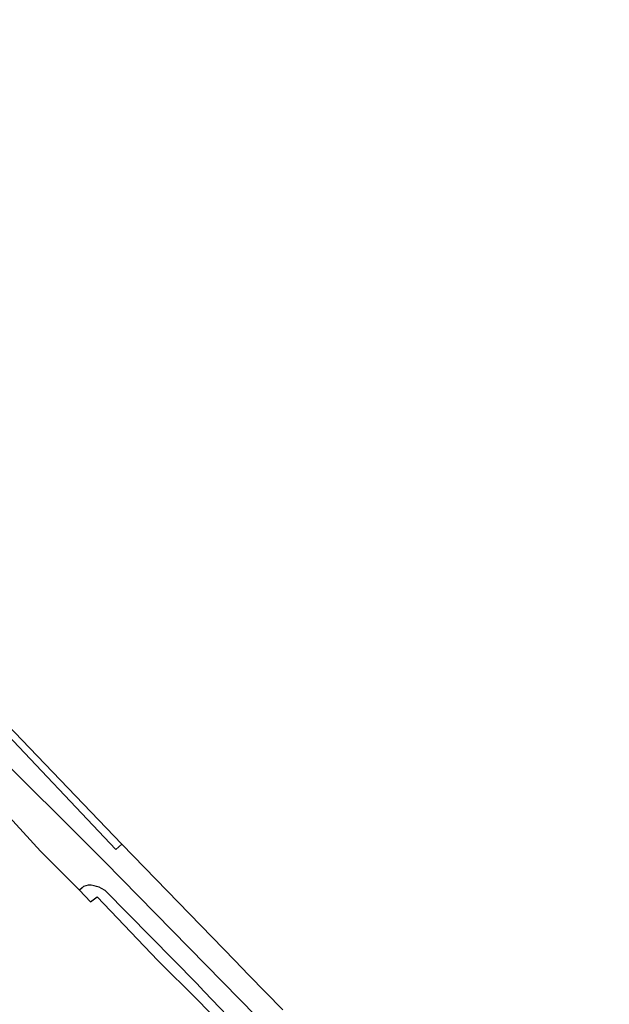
# Model space of a CAD drawing. Extents: x 166506 to 171543, y 332500 to 338212.
# Tile 72 of 139: x 168648 to 168780, y 336501 to 336723. Entities that reach past the tile are written whole.
import ezdxf

# ---------------------------------------------------------------- set-up
doc = ezdxf.new("R2010")
doc.units = 0
doc.header["$MEASUREMENT"] = 0
doc.layers.add('IRISH_OS_1000S_FEATURE', color=252, linetype='CONTINUOUS')

msp = doc.modelspace()

# ---------------------------------------------------------------- linework, layer by layer
at = {"layer": 'IRISH_OS_1000S_FEATURE', "color": 9}
for points in [[(168439.951, 336716.477), (168447.48, 336719.159), (168449.238, 336719.785), (168457.028, 336722.56), (168473.872, 336728.76), (168479.487, 336728.76), (168485.158, 336726.807), (168501.953, 336709.043), (168525.691, 336683.479), (168552.083, 336655.27), (168588.647, 336617.419), (168602.806, 336601.412), (168639.52, 336560.677), (168666.798, 336533.545), (168704.706, 336494.862), (168750.289, 336446.465), (168769.886, 336426.308), (168780.447, 336414.848)], [(168585.401, 336626.92), (168584.178, 336625.74), (168615.221, 336593.411), (168669.263, 336536.302), (168670.596, 336537.546)], [(168597.565, 336595.812), (168652.307, 336535.945), (168661.095, 336527.135), (168663.569, 336524.529), (168665.022, 336525.657), (168678.7, 336511.275), (168687.627, 336502.446), (168692.525, 336497.364)], [(168597.565, 336595.812), (168652.307, 336535.945)], [(168616.177, 336594.602), (168632.815, 336576.882), (168651.493, 336557.404), (168670.596, 336537.546)], [(168706.859, 336500.144), (168699.13, 336508.096), (168696.031, 336511.277), (168670.596, 336537.546), (168651.493, 336557.404), (168632.815, 336576.882)], [(168652.307, 336535.945), (168661.095, 336527.135)], [(168670.596, 336537.546), (168696.031, 336511.277)], [(168769.08, 336400), (168773.254, 336412.035), (168771.944, 336417.587), (168771.721, 336418.006), (168771.278, 336418.663), (168689.137, 336504.334), (168687.427, 336506.184), (168666.854, 336527.047), (168665.992, 336527.562), (168665.47, 336527.819), (168664.909, 336527.996), (168664.389, 336528.113), (168663.688, 336528.309), (168663.048, 336528.245), (168662.509, 336528.162), (168661.99, 336528), (168661.652, 336527.698), (168661.095, 336527.135)], [(168661.095, 336527.135), (168663.569, 336524.529), (168665.022, 336525.657), (168678.7, 336511.275)], [(168692.243, 336497.31), (168692.525, 336497.364), (168687.627, 336502.446), (168678.7, 336511.275)], [(168696.031, 336511.277), (168699.13, 336508.096)], [(168699.13, 336508.096), (168706.859, 336500.144)]]:
    msp.add_lwpolyline(points, dxfattribs=at)

doc.saveas('drawing.dxf')
